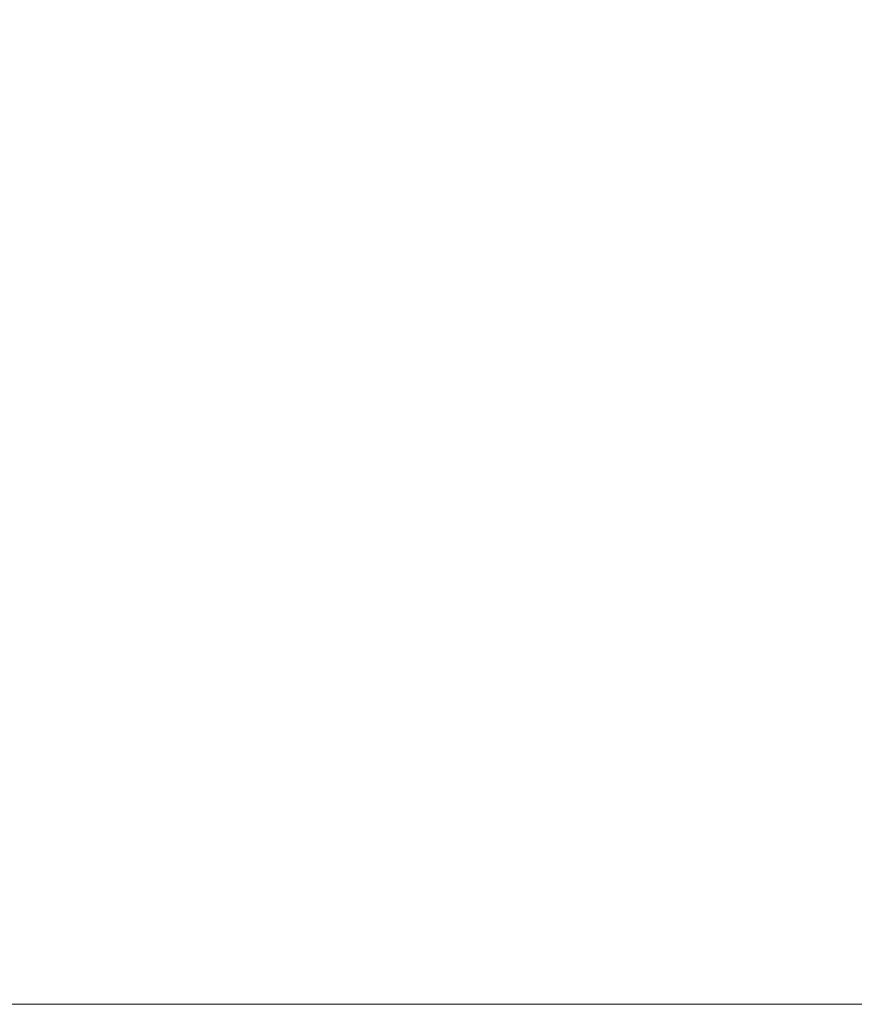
# Model space of a CAD drawing. Header units: millimetres. Extents: x 0 to 1071, y 0 to 742.
# Tile 124 of 130: x 800 to 825, y 432 to 462. Entities that reach past the tile are written whole.
import ezdxf

# ---------------------------------------------------------------- set-up
doc = ezdxf.new("R2010")
doc.units = ezdxf.units.MM
doc.header["$LTSCALE"] = 0.454724
doc.layers.add('NoLayerName_001', color=7, linetype='Continuous')
doc.styles.get("Standard").update_dxf_attribs({"font": 'txt', "bigfont": 'extfont2'})
doc.dimstyles.get("Standard").update_dxf_attribs({"dimtxt": 2.5, "dimasz": 2.5, "dimexe": 1, "dimexo": 1, "dimtad": 1, "dimdec": 3, "dimzin": 0, "dimdsep": 46, "dimtxsty": 'Standard', "dimcen": 2.5, "dimadec": 3, "dimazin": 0, "dimtfac": 0.75, "dimtdec": 3, "dimtmove": 0, "dimatfit": 3, "dimfxl": 1, "dimarcsym": 0})

# ---------------------------------------------------------------- blocks, each defined once
blk = doc.blocks.new('_OPEN30')
at = {"color": 0, "linetype": 'ByBlock', "lineweight": -2}
for p, q in [((-1, 0.267949), (0, 0)), ((0, 0), (-1, -0.267949)), ((0, 0), (-1, 0))]:
    blk.add_line(p, q, dxfattribs=at)
blk = doc.blocks.new('*D104')
at = {"layer": 'Defpoints', "color": 0}
for p in [(811.703, 525.839), (839.404, 525.839), (787.703, 432.439)]:
    blk.add_point(p, dxfattribs=at)
at = {"layer": 'NoLayerName_001', "color": 0, "linetype": 'Continuous', "lineweight": 13}
for p, q in [((814.203, 525.839), (841.904, 525.839)), ((839.404, 436.189), (839.404, 522.089)), ((790.203, 432.439), (841.904, 432.439))]:
    blk.add_line(p, q, dxfattribs=at)
at = {"layer": 'NoLayerName_001', "color": 0, "lineweight": 13, "xscale": 3.75, "yscale": 3.75, "zscale": 3.75}
for p, rotation in [((839.404, 525.839), 90), ((839.404, 432.439), 270)]:
    blk.add_blockref('_OPEN30', p, dxfattribs=dict(at, rotation=rotation))
at = {"layer": 'NoLayerName_001', "color": 0, "lineweight": 13, "insert": (832.529, 479.139), "char_height": 8.75, "attachment_point": 5, "rotation": 90}
blk.add_mtext('\\W0.8000;９４', dxfattribs=at)

msp = doc.modelspace()

# ---------------------------------------------------------------- dimensions: what is measured, and where the dimension line sits
at = {"layer": 'NoLayerName_001', "color": 3, "linetype": 'Continuous', "lineweight": 13}
dim = msp.add_linear_dim(base=(839.403518, 525.839453), p1=(787.703257, 432.439454), p2=(811.703257, 525.839453), angle=90, text='\\W0.8000;９４', dimstyle='Standard', override={"dimtxt": 8.75, "dimasz": 3.75, "dimexe": 2.5, "dimexo": 2.5, "dimgap": 2.5, "dimzin": 8, "dimblk": 'OPEN30', "dimclrd": 0, "dimclre": 0, "dimclrt": 0, "dimtp": 0, "dimtm": 0, "dimlwd": 13, "dimlwe": 13}, dxfattribs=at)
dim.commit()
dim.dimension.update_dxf_attribs({"geometry": '*D104', "text_midpoint": (839.403518, 479.139453), "dimtype": 160})

doc.saveas('drawing.dxf')
